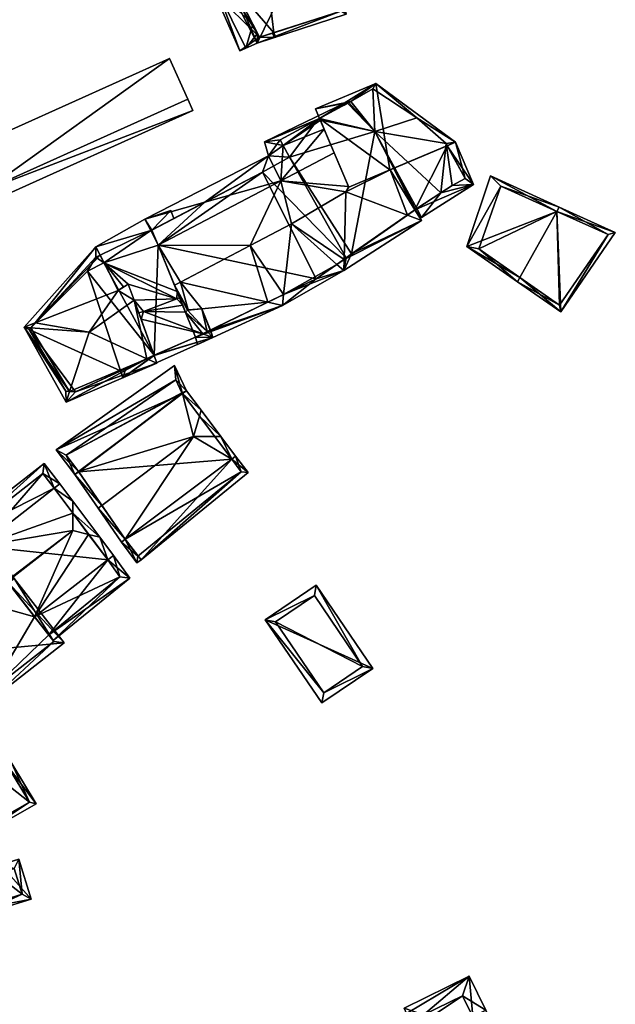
# Model space of a CAD drawing. Header units: inches. Extents: x 2558739 to 2563058, y 1133992 to 1137021.
# Tile 25 of 97: x 2560921 to 2560982, y 1134344 to 1134446. Entities that reach past the tile are written whole.
import ezdxf

# ---------------------------------------------------------------- set-up
doc = ezdxf.new("R2010")
doc.units = ezdxf.units.IN
doc.header["$MEASUREMENT"] = 0
doc.layers.add('Gebaeude Einzelhaus', color=10, linetype='Continuous')
doc.layers.add('Offenes Gebaeude', color=10, linetype='Continuous')

msp = doc.modelspace()

# ---------------------------------------------------------------- meshes
at = {"layer": 'Gebaeude Einzelhaus'}
mesh = msp.add_polyface(dxfattribs=at)
corners = [(2560949.519, 1134452.334, 397.433), (2560945.186, 1134443.416, 393.784), (2560954.379, 1134446.395, 393.784), (2560942.371, 1134450.017, 397.433), (2560941.889, 1134449.861, 397.433), (2560952.498, 1134453.299, 397.433), (2560952.976, 1134453.454, 397.433), (2560949.599, 1134452.36, 397.433), (2560944.383, 1134459.053, 393.895), (2560944.271, 1134459.542, 393.673), (2560937.979, 1134457.503, 393.673), (2560945.388, 1134454.626, 395.9), (2560948.922, 1134452.665, 397.211), (2560949.93, 1134452.992, 397.211), (2560951.834, 1134456.637, 395.933), (2560952.154, 1134457.594, 395.573), (2560950.724, 1134461.633, 393.673), (2560951.201, 1134461.788, 393.673), (2560951.665, 1134457.49, 395.55), (2560945.438, 1134444.024, 394.04), (2560953.803, 1134446.734, 394.039), (2560938.691, 1134457.208, 393.895), (2560952.399, 1134453.792, 395.971), (2560952.4, 1134453.792, 383.745), (2560953.803, 1134446.734, 383.745), (2560938.691, 1134457.208, 383.745), (2560944.383, 1134459.053, 383.745), (2560942.633, 1134449.505, 393.686), (2560943.299, 1134448.204, 393.687), (2560944.751, 1134445.367, 393.7), (2560942.633, 1134449.505, 383.745), (2560945.241, 1134444.41, 393.691), (2560945.438, 1134444.024, 393.692), (2560946.904, 1134444.499, 393.738), (2560946.778, 1134444.458, 393.734), (2560946.904, 1134444.499, 383.745), (2560945.438, 1134444.024, 383.745), (2560946.045, 1134451.733, 383.745)]
mesh.append_faces([[corners[k] for k in face] for face in [(10, 21, 4), (4, 21, 3), (10, 9, 21), (21, 9, 8), (15, 16, 17), (15, 18, 16), (6, 14, 15), (15, 14, 18), (6, 5, 14), (2, 20, 6), (6, 20, 5), (19, 4, 3), (2, 1, 20), (20, 1, 19), (19, 1, 4), (14, 15, 18), (18, 15, 16), (16, 15, 17), (14, 6, 15), (13, 5, 14), (14, 5, 6), (12, 7, 13), (13, 7, 5), (12, 0, 7), (11, 3, 12), (12, 3, 0), (11, 4, 3), (8, 10, 11), (11, 10, 4), (8, 9, 10), (0, 2, 7), (7, 2, 5), (5, 2, 6), (4, 1, 3), (3, 1, 0), (0, 1, 2)]], dxfattribs={"color": 13})
mesh.append_faces([[corners[k] for k in face] for face in [(35, 37, 24), (24, 37, 23), (37, 25, 26), (35, 30, 37), (37, 30, 25), (35, 36, 30), (24, 33, 35), (33, 19, 34), (34, 19, 32), (24, 20, 33), (33, 20, 19), (19, 31, 32), (19, 29, 31), (27, 25, 30), (27, 21, 25), (19, 3, 29), (29, 3, 28), (28, 3, 27), (27, 3, 21), (25, 8, 26), (25, 21, 8), (22, 20, 23), (23, 20, 24), (14, 5, 22), (22, 5, 20)]], dxfattribs={"color": 41})
mesh = msp.add_polyface(dxfattribs=at)
corners = [(2560946.977, 1134443.997, 393.733), (2560947.121, 1134444.044, 393.738), (2560946.904, 1134444.499, 393.738), (2560946.778, 1134444.458, 393.734), (2560941.148, 1134448.797, 393.636), (2560943.299, 1134448.204, 393.687), (2560942.633, 1134449.505, 393.686), (2560944.751, 1134445.367, 393.7), (2560944.024, 1134442.907, 393.659), (2560945.241, 1134444.41, 393.691), (2560945.186, 1134443.416, 393.677), (2560945.438, 1134444.024, 393.692), (2560940.779, 1134448.621, 393.624), (2560943.391, 1134442.63, 393.649), (2560943.391, 1134442.63, 383.745), (2560940.779, 1134448.621, 383.745), (2560945.186, 1134443.416, 383.745), (2560946.977, 1134443.997, 383.745), (2560947.121, 1134444.044, 383.745), (2560946.904, 1134444.499, 383.745), (2560942.633, 1134449.505, 383.745), (2560945.438, 1134444.024, 383.745)]
mesh.append_faces([[corners[k] for k in face] for face in [(4, 13, 8), (4, 12, 13), (0, 11, 10), (10, 11, 9), (0, 3, 11), (10, 9, 8), (8, 9, 7), (8, 7, 4), (4, 7, 5), (4, 5, 6), (0, 2, 3), (0, 1, 2)]], dxfattribs={"color": 13})
mesh.append_faces([[corners[k] for k in face] for face in [(17, 19, 18), (16, 21, 17), (17, 21, 19), (21, 15, 20), (16, 14, 21), (21, 14, 15), (20, 4, 6), (20, 15, 4), (4, 15, 12), (2, 1, 19), (19, 1, 18), (1, 0, 18), (18, 0, 17), (0, 10, 17), (17, 10, 16), (8, 16, 10), (8, 14, 16), (8, 13, 14), (13, 12, 14), (14, 12, 15)]], dxfattribs={"color": 41})
mesh = msp.add_polyface(dxfattribs=at)
corners = [(2560954.625, 1134428.564, 397.886), (2560951.626, 1134435.661, 394.485), (2560953.125, 1134432.114, 394.291), (2560952.09, 1134434.562, 392.834), (2560951.703, 1134435.478, 392.357), (2560951.626, 1134435.661, 392.245), (2560954.648, 1134437.303, 394.337), (2560953.306, 1134436.574, 392.192), (2560953.308, 1134436.575, 392.192), (2560957.329, 1134434.319, 382.965), (2560951.428, 1134435.553, 382.965), (2560951.626, 1134435.661, 382.965), (2560948.518, 1134431.663, 382.965), (2560947.568, 1134433.463, 382.965), (2560945.738, 1134430.143, 393.503), (2560948.518, 1134431.663, 393.401), (2560945.738, 1134430.143, 382.965), (2560947.883, 1134432.866, 392.75), (2560947.568, 1134433.463, 392.369), (2560951.428, 1134435.553, 392.251), (2560954.503, 1134437.224, 382.965), (2560951.21, 1134436.646, 394.014), (2560954.838, 1134437.403, 394.329), (2560957.415, 1134439.268, 394.014), (2560946.344, 1134431.813, 392.908), (2560954.405, 1134437.325, 392.079), (2560945.964, 1134433.263, 392.079), (2560954.168, 1134437.042, 392.156), (2560947.621, 1134429.226, 394.291), (2560954.587, 1134428.655, 397.421)]
mesh.append_faces([[corners[k] for k in face] for face in [(1, 21, 6), (6, 21, 22), (1, 23, 21), (14, 24, 15), (24, 17, 15), (18, 17, 24), (5, 25, 7), (7, 25, 8), (5, 19, 25), (26, 18, 24), (25, 19, 26), (26, 19, 18), (8, 27, 25), (17, 3, 4), (17, 28, 3), (17, 24, 28), (17, 26, 24), (25, 7, 8), (17, 5, 26), (26, 5, 25), (25, 5, 7), (17, 4, 5), (28, 29, 2), (28, 2, 3)]], dxfattribs={"color": 13})
mesh.append_faces([[corners[k] for k in face] for face in [(0, 1, 2), (2, 1, 3), (3, 1, 4), (4, 1, 5), (6, 7, 1), (1, 7, 5), (6, 8, 7), (9, 10, 11), (9, 12, 10), (10, 12, 13), (14, 15, 16), (16, 15, 12), (17, 12, 15), (17, 18, 12), (12, 18, 13), (19, 13, 18), (5, 10, 19), (19, 10, 13), (7, 11, 5), (5, 11, 10), (8, 20, 7), (7, 20, 11)]], dxfattribs={"color": 41})
mesh = msp.add_polyface(dxfattribs=at)
corners = [(2560954.648, 1134437.303, 382.965), (2560957.329, 1134434.319, 382.965), (2560954.503, 1134437.224, 382.965), (2560964.658, 1134433.073, 382.965), (2560964.108, 1134427.993, 382.965), (2560965.288, 1134428.753, 382.965), (2560966.618, 1134429.463, 382.965), (2560961.628, 1134435.713, 382.965), (2560957.108, 1134438.703, 382.965), (2560954.838, 1134437.403, 382.965), (2560958.873, 1134430.38, 397.719), (2560958.883, 1134430.363, 397.886), (2560958.873, 1134430.38, 397.877), (2560958.883, 1134430.363, 397.703), (2560954.625, 1134428.564, 397.886), (2560953.125, 1134432.114, 394.291), (2560954.587, 1134428.655, 397.421), (2560954.648, 1134437.303, 394.337), (2560954.168, 1134437.042, 392.156), (2560953.308, 1134436.575, 392.192), (2560954.503, 1134437.224, 392.153), (2560954.838, 1134437.403, 394.329), (2560957.108, 1134438.703, 394.19), (2560961.628, 1134435.713, 396.182), (2560964.658, 1134433.073, 397.776), (2560966.618, 1134429.463, 395.538), (2560964.777, 1134432.853, 397.886), (2560951.626, 1134435.661, 382.965), (2560965.636, 1134433.216, 397.886), (2560957.415, 1134439.268, 394.014), (2560951.21, 1134436.646, 394.014), (2560967.479, 1134428.855, 394.991), (2560961.443, 1134426.237, 394.953), (2560951.626, 1134435.661, 394.485), (2560954.405, 1134437.325, 392.079)]
mesh.append_faces([[corners[k] for k in face] for face in [(23, 28, 24), (24, 28, 26), (21, 29, 22), (22, 29, 23), (23, 29, 28), (21, 30, 29), (31, 25, 28), (28, 25, 26), (32, 26, 11), (26, 31, 28), (12, 33, 14), (12, 29, 33), (12, 28, 29), (12, 26, 28), (12, 11, 26), (19, 34, 18), (18, 34, 20), (18, 20, 34)]], dxfattribs={"color": 13})
mesh.append_faces([[corners[k] for k in face] for face in [(0, 1, 2), (1, 3, 4), (4, 3, 5), (5, 3, 6), (1, 7, 3), (1, 8, 7), (0, 9, 1), (1, 9, 8), (10, 11, 12), (10, 13, 11), (14, 15, 16), (17, 18, 19), (17, 20, 18), (17, 0, 20), (20, 0, 2), (17, 21, 0), (0, 21, 9), (21, 22, 9), (9, 22, 8), (22, 7, 8), (22, 23, 7), (23, 3, 7), (23, 24, 3), (24, 25, 3), (3, 25, 6), (26, 25, 24), (1, 27, 2), (20, 2, 18), (18, 2, 19)]], dxfattribs={"color": 41})
mesh = msp.add_polyface(dxfattribs=at)
corners = [(2560954.368, 1134421.293, 382.965), (2560948.518, 1134431.663, 382.965), (2560954.908, 1134421.693, 382.965), (2560957.329, 1134434.319, 382.965), (2560951.278, 1134419.143, 382.965), (2560945.738, 1134430.143, 382.965), (2560935, 1134422.605, 382.965), (2560945.738, 1134430.143, 393.503), (2560939.797, 1134427.024, 393.611), (2560954.368, 1134421.293, 393.366), (2560953.399, 1134420.619, 393.334), (2560954.141, 1134421.135, 393.353), (2560951.278, 1134419.143, 393.152), (2560946.304, 1134416.734, 393.386), (2560947.922, 1134417.518, 393.342), (2560938.848, 1134413.123, 382.965), (2560946.344, 1134431.813, 392.908), (2560954.111, 1134419.983, 392.632), (2560954.908, 1134421.693, 393.414), (2560947.798, 1134416.393, 392.632), (2560940.367, 1134413.859, 392.786), (2560940.347, 1134413.849, 392.784), (2560938.848, 1134413.123, 392.632), (2560940.621, 1134413.083, 392.632), (2560944.488, 1134422.57, 397.941), (2560948.723, 1134424.793, 397.941), (2560947.621, 1134429.226, 394.291), (2560954.326, 1134428.116, 397.719), (2560935, 1134422.605, 394.401), (2560954.587, 1134428.655, 397.421), (2560954.625, 1134428.564, 397.501), (2560937.288, 1134418.794, 397.941)]
mesh.append_faces([[corners[k] for k in face] for face in [(8, 16, 7), (17, 11, 9), (10, 11, 17), (17, 9, 18), (14, 19, 13), (20, 19, 21), (21, 19, 22), (20, 13, 19), (23, 22, 19), (12, 19, 14), (10, 17, 12), (12, 17, 19), (24, 25, 26), (25, 27, 26), (28, 24, 26), (26, 16, 8), (26, 27, 29), (29, 27, 30), (10, 11, 25), (25, 11, 27), (10, 17, 11), (24, 14, 25), (24, 13, 14), (14, 13, 19), (24, 31, 13), (22, 19, 21), (21, 19, 20), (20, 19, 13), (19, 22, 23), (14, 10, 25), (19, 17, 14), (14, 17, 10)]], dxfattribs={"color": 13})
mesh.append_faces([[corners[k] for k in face] for face in [(0, 1, 2), (2, 1, 3), (4, 5, 0), (0, 5, 1), (4, 6, 5), (7, 5, 8), (2, 9, 0), (10, 0, 11), (11, 0, 9), (10, 4, 0), (10, 12, 4), (13, 4, 14), (14, 4, 12), (13, 15, 4)]], dxfattribs={"color": 41})
mesh = msp.add_polyface(dxfattribs=at)
corners = [(2560957.329, 1134434.319, 382.965), (2560961.638, 1134426.373, 382.965), (2560961.521, 1134426.292, 382.965), (2560964.108, 1134427.993, 382.965), (2560961.443, 1134426.237, 393.859), (2560961.443, 1134426.237, 394.953), (2560958.883, 1134430.363, 397.703), (2560958.883, 1134430.363, 397.886), (2560954.625, 1134428.564, 397.501), (2560958.873, 1134430.38, 397.719), (2560954.625, 1134428.564, 397.886), (2560958.873, 1134430.38, 397.877), (2560954.587, 1134428.655, 397.421), (2560966.618, 1134429.463, 395.538), (2560965.288, 1134428.753, 395.455), (2560966.618, 1134429.463, 382.965), (2560965.288, 1134428.753, 382.965), (2560964.108, 1134427.993, 395.308), (2560961.638, 1134426.373, 394.983), (2560961.521, 1134426.292, 393.031), (2560954.908, 1134421.693, 382.965), (2560961.443, 1134426.237, 382.965), (2560960.674, 1134425.703, 393.752), (2560961.443, 1134426.238, 393.86), (2560954.908, 1134421.693, 393.414), (2560954.368, 1134421.293, 393.366), (2560962.138, 1134425.453, 394.346), (2560961.973, 1134425.383, 394.346), (2560967.479, 1134428.855, 394.991), (2560964.777, 1134432.853, 397.886), (2560962.114, 1134425.156, 392.853), (2560954.111, 1134419.983, 392.632), (2560954.326, 1134428.116, 397.719), (2560954.141, 1134421.135, 393.353)]
mesh.append_faces([[corners[k] for k in face] for face in [(5, 26, 27), (28, 14, 13), (26, 17, 28), (28, 17, 14), (5, 18, 26), (26, 18, 17), (5, 28, 29), (5, 26, 28), (5, 27, 26), (30, 22, 23), (30, 23, 19), (31, 24, 30), (30, 24, 22), (8, 32, 9), (22, 6, 32), (32, 6, 9), (22, 4, 6), (22, 30, 4), (30, 19, 4), (33, 22, 32), (31, 30, 33), (33, 30, 22)]], dxfattribs={"color": 13})
mesh.append_faces([[corners[k] for k in face] for face in [(0, 1, 2), (0, 3, 1), (4, 5, 6), (6, 5, 7), (8, 9, 10), (10, 9, 11), (10, 12, 8), (13, 14, 15), (15, 14, 16), (14, 17, 16), (16, 17, 3), (17, 18, 3), (3, 18, 1), (4, 18, 5), (4, 19, 18), (18, 19, 1), (1, 19, 2), (20, 0, 21), (21, 0, 2), (22, 19, 23), (19, 21, 2), (24, 20, 22), (22, 20, 19), (19, 20, 21), (24, 25, 20)]], dxfattribs={"color": 41})
mesh = msp.add_polyface(dxfattribs=at)
corners = [(2560934.578, 1134411.253, 382.965), (2560929.408, 1134420.789, 382.965), (2560935, 1134422.605, 382.965), (2560945.738, 1134430.143, 382.965), (2560934.328, 1134424.153, 382.965), (2560934.232, 1134424.107, 382.965), (2560951.278, 1134419.143, 382.965), (2560938.848, 1134413.123, 382.965), (2560935, 1134422.605, 394.401), (2560934.232, 1134424.107, 393.658), (2560935, 1134422.605, 394.234), (2560934.232, 1134424.106, 393.431), (2560936.946, 1134417.812, 396.109), (2560937.809, 1134415.685, 395.174), (2560936.678, 1134418.473, 397.941), (2560937.517, 1134416.405, 395.743), (2560937.203, 1134417.178, 396.345), (2560934.328, 1134424.153, 393.424), (2560934.328, 1134424.153, 393.659), (2560939.797, 1134427.024, 393.611), (2560933.628, 1134425.288, 392.798), (2560936.311, 1134426.16, 392.798), (2560936.597, 1134425.344, 393.215), (2560936.899, 1134417.066, 396.362), (2560932.53, 1134416.948, 395.922), (2560933.481, 1134415.778, 396.436), (2560931.908, 1134418.596, 395.277), (2560932.533, 1134416.94, 395.925), (2560933.005, 1134415.618, 396.436), (2560929.409, 1134420.79, 394.234), (2560929.41, 1134420.788, 394.235), (2560933.628, 1134425.288, 393.074), (2560946.344, 1134431.813, 392.908), (2560937.288, 1134418.794, 397.941), (2560938.07, 1134415.951, 395.279), (2560937.997, 1134415.891, 395.261), (2560944.488, 1134422.57, 397.941), (2560947.621, 1134429.226, 394.291), (2560939.505, 1134416.045, 394.913), (2560946.304, 1134416.734, 393.386)]
mesh.append_faces([[corners[k] for k in face] for face in [(20, 17, 11), (20, 21, 17), (17, 21, 22), (23, 24, 25), (23, 26, 24), (25, 27, 28), (21, 17, 22), (11, 29, 10), (21, 20, 17), (17, 20, 11), (23, 16, 12), (10, 30, 12), (12, 30, 23), (15, 23, 25), (23, 15, 16), (31, 18, 9), (31, 19, 18), (19, 31, 32), (33, 14, 34), (34, 14, 35), (35, 14, 13), (8, 33, 36), (8, 14, 33), (9, 19, 31), (9, 8, 19), (19, 8, 37), (19, 32, 31), (38, 33, 34), (38, 39, 33)]], dxfattribs={"color": 13})
mesh.append_faces([[corners[k] for k in face] for face in [(0, 1, 2), (3, 2, 4), (4, 2, 5), (6, 7, 2), (8, 9, 10), (10, 9, 11), (12, 8, 10), (13, 14, 15), (15, 14, 16), (16, 14, 12), (12, 14, 8), (17, 11, 18), (18, 11, 9), (17, 5, 11), (17, 4, 5), (19, 17, 18), (19, 4, 17), (19, 3, 4)]], dxfattribs={"color": 41})
mesh = msp.add_polyface(dxfattribs=at)
corners = [(2560976.072, 1134426.089, 399.847), (2560976.319, 1134426.531, 399.847), (2560969.228, 1134429.734, 395.533), (2560966.803, 1134422.481, 396.322), (2560972.023, 1134418.833, 399.847), (2560972.023, 1134418.831, 399.847), (2560972.268, 1134419.27, 399.846), (2560970.298, 1134428.693, 396.335), (2560968.042, 1134422.225, 396.993), (2560982.095, 1134423.921, 395.976), (2560976.475, 1134415.719, 396.533), (2560981.345, 1134423.711, 396.315), (2560976.348, 1134416.418, 396.81), (2560976.072, 1134426.089, 386.372), (2560970.298, 1134428.693, 386.372), (2560968.042, 1134422.225, 386.372), (2560972.267, 1134419.271, 386.372), (2560976.348, 1134416.418, 386.372), (2560981.345, 1134423.711, 386.372)]
mesh.append_faces([[corners[k] for k in face] for face in [(12, 4, 6), (12, 10, 4), (12, 11, 10), (10, 11, 9), (9, 11, 1), (1, 11, 0), (10, 6, 4), (10, 0, 6), (10, 9, 0), (0, 9, 1), (3, 8, 5), (5, 8, 4), (4, 8, 6), (0, 7, 1), (1, 7, 2), (2, 7, 3), (3, 7, 8), (0, 3, 6), (6, 3, 4), (4, 3, 5), (0, 2, 3), (0, 1, 2)]], dxfattribs={"color": 13})
mesh.append_faces([[corners[k] for k in face] for face in [(16, 13, 17), (17, 13, 18), (0, 11, 13), (13, 11, 18), (11, 17, 18), (11, 12, 17), (16, 12, 6), (16, 17, 12), (13, 15, 14), (13, 16, 15), (8, 16, 6), (8, 15, 16), (8, 7, 15), (15, 7, 14), (7, 13, 14), (7, 0, 13)]], dxfattribs={"color": 41})
mesh = msp.add_polyface(dxfattribs=at)
corners = [(2560927.703, 1134419.933, 382.965), (2560928.558, 1134421.353, 382.965), (2560929.408, 1134420.789, 382.965), (2560929.005, 1134421.57, 382.965), (2560921.688, 1134413.903, 382.965), (2560929.005, 1134421.57, 394.568), (2560929.409, 1134420.79, 394.234), (2560929.005, 1134421.569, 393.816), (2560929.41, 1134420.788, 394.235), (2560930.883, 1134417.943, 396.296), (2560929.412, 1134420.784, 394.236), (2560930.883, 1134417.943, 395.387), (2560931.435, 1134418.295, 395.33), (2560931.908, 1134418.596, 396.356), (2560931.908, 1134418.596, 395.277), (2560932.53, 1134416.948, 395.922), (2560932.533, 1134416.94, 397.829), (2560932.533, 1134416.94, 395.925), (2560933.005, 1134415.618, 396.436), (2560922.315, 1134414.583, 394.306), (2560928.558, 1134421.353, 394.476), (2560929.004, 1134421.57, 393.815), (2560935, 1134422.605, 382.965), (2560934.232, 1134424.107, 382.965), (2560929.004, 1134421.57, 382.965), (2560934.578, 1134411.253, 382.965), (2560934.232, 1134424.106, 393.431), (2560928.553, 1134422.443, 394.152), (2560921.176, 1134414.136, 394.041), (2560927.878, 1134413.63, 397.829), (2560933.628, 1134425.288, 392.798), (2560928.553, 1134422.443, 393.348), (2560936.899, 1134417.066, 396.362), (2560933.481, 1134415.778, 396.436), (2560935, 1134422.605, 394.234)]
mesh.append_faces([[corners[k] for k in face] for face in [(27, 19, 28), (5, 20, 27), (27, 20, 19), (16, 9, 29), (5, 19, 9), (5, 27, 19), (19, 27, 28), (13, 9, 16), (30, 26, 31), (31, 26, 21), (14, 10, 12), (32, 8, 14), (14, 8, 10), (10, 11, 12), (33, 15, 17), (26, 7, 6), (26, 31, 7), (7, 31, 21), (26, 30, 31), (6, 8, 34)]], dxfattribs={"color": 13})
mesh.append_faces([[corners[k] for k in face] for face in [(0, 1, 2), (2, 1, 3), (0, 4, 1), (5, 6, 7), (5, 8, 6), (9, 10, 5), (5, 10, 8), (9, 11, 10), (9, 12, 11), (9, 13, 12), (12, 13, 14), (13, 15, 14), (13, 16, 15), (15, 16, 17), (16, 18, 17), (19, 1, 4), (19, 20, 1), (21, 20, 7), (7, 20, 5), (3, 1, 21), (21, 1, 20), (22, 2, 23), (23, 2, 24), (25, 0, 2), (21, 26, 24), (24, 26, 23)]], dxfattribs={"color": 41})
mesh = msp.add_polyface(dxfattribs=at)
corners = [(2560932.533, 1134416.94, 397.829), (2560934.566, 1134411.248, 394.616), (2560933.233, 1134414.981, 396.016), (2560934.566, 1134411.248, 393.303), (2560933.822, 1134410.901, 394.698), (2560934.578, 1134411.253, 382.965), (2560935, 1134422.605, 382.965), (2560938.848, 1134413.123, 382.965), (2560939.578, 1134413.477, 393.187), (2560940.347, 1134413.849, 392.784), (2560940.043, 1134413.702, 393.211), (2560938.848, 1134413.123, 393.186), (2560938.848, 1134413.123, 392.632), (2560934.578, 1134411.253, 393.302), (2560931.112, 1134409.637, 392.909), (2560940.335, 1134413.843, 393.216), (2560940.367, 1134413.859, 392.786), (2560946.304, 1134416.734, 393.386), (2560934.86, 1134410.425, 394.152), (2560940.621, 1134413.083, 392.632), (2560940.369, 1134413.86, 392.753), (2560931.348, 1134408.923, 392.823), (2560939.505, 1134416.045, 394.913), (2560937.809, 1134415.685, 395.174), (2560937.997, 1134415.891, 395.261), (2560937.517, 1134416.405, 395.743), (2560933.481, 1134415.778, 396.436), (2560938.07, 1134415.951, 395.279), (2560939.058, 1134412.361, 392.632)]
mesh.append_faces([[corners[k] for k in face] for face in [(18, 4, 1), (4, 1, 0), (4, 18, 1), (19, 16, 20), (19, 15, 16), (15, 19, 10), (10, 19, 8), (13, 21, 3), (8, 19, 11), (11, 19, 13), (13, 19, 21), (15, 16, 22), (15, 19, 16), (16, 19, 20), (23, 10, 24), (23, 8, 10), (10, 8, 19), (25, 26, 23), (23, 26, 8), (22, 10, 15), (15, 10, 19), (22, 24, 10), (22, 27, 24), (3, 8, 2), (2, 8, 26), (3, 19, 8), (3, 21, 19), (19, 28, 12), (16, 17, 22), (19, 12, 28)]], dxfattribs={"color": 13})
mesh.append_faces([[corners[k] for k in face] for face in [(0, 1, 2), (2, 1, 3), (4, 3, 1), (5, 6, 7), (8, 9, 10), (11, 12, 8), (8, 12, 9), (5, 12, 13), (13, 12, 11), (5, 7, 12), (14, 5, 3), (3, 5, 13), (9, 15, 10), (9, 16, 15), (9, 7, 16), (16, 7, 17), (9, 12, 7)]], dxfattribs={"color": 41})
mesh = msp.add_polyface(dxfattribs=at)
corners = [(2560926.468, 1134407.473, 382.965), (2560921.688, 1134413.903, 382.965), (2560931.112, 1134409.638, 382.965), (2560927.703, 1134419.933, 382.965), (2560925.478, 1134407.553, 382.965), (2560932.533, 1134416.94, 397.829), (2560933.233, 1134414.981, 396.016), (2560933.005, 1134415.618, 396.436), (2560933.822, 1134410.901, 394.698), (2560931.648, 1134409.888, 393.331), (2560934.566, 1134411.248, 393.303), (2560926.468, 1134407.473, 394.417), (2560931.149, 1134409.654, 393.293), (2560931.112, 1134409.638, 392.909), (2560925.863, 1134407.522, 394.596), (2560925.478, 1134407.553, 394.379), (2560921.688, 1134413.903, 394.265), (2560922.315, 1134414.583, 394.306), (2560921.856, 1134414.085, 394.425), (2560931.112, 1134409.637, 382.965), (2560934.578, 1134411.253, 382.965), (2560931.112, 1134409.637, 392.909), (2560931.648, 1134409.887, 393.331), (2560925.5, 1134406.421, 394.013), (2560934.86, 1134410.425, 394.152), (2560921.176, 1134414.136, 394.041), (2560927.878, 1134413.63, 397.829), (2560930.883, 1134417.943, 396.296), (2560931.348, 1134408.923, 392.823), (2560933.481, 1134415.778, 396.436)]
mesh.append_faces([[corners[k] for k in face] for face in [(23, 11, 24), (24, 11, 8), (23, 14, 11), (23, 15, 14), (23, 25, 15), (15, 25, 16), (16, 25, 18), (17, 18, 25), (8, 5, 26), (14, 8, 26), (14, 23, 8), (8, 23, 24), (18, 14, 26), (18, 25, 14), (14, 25, 23), (17, 26, 27), (17, 18, 26), (17, 25, 18), (22, 28, 12), (12, 28, 21), (10, 28, 22), (9, 12, 28), (29, 7, 6), (12, 21, 28), (10, 9, 28)]], dxfattribs={"color": 13})
mesh.append_faces([[corners[k] for k in face] for face in [(0, 1, 2), (2, 1, 3), (0, 4, 1), (5, 6, 7), (8, 9, 10), (11, 12, 8), (8, 12, 9), (11, 13, 12), (11, 0, 13), (13, 0, 2), (14, 15, 11), (11, 15, 0), (0, 15, 4), (15, 16, 4), (4, 16, 1), (17, 16, 18), (17, 1, 16), (19, 3, 20), (21, 22, 12), (21, 10, 22), (19, 20, 21)]], dxfattribs={"color": 41})
mesh = msp.add_polyface(dxfattribs=at)
corners = [(2560944.248, 1134399.17, 391.815), (2560942.973, 1134400.85, 392.684), (2560942.574, 1134400.549, 392.683), (2560933.224, 1134390.174, 391.579), (2560931.599, 1134392.304, 392.684), (2560932.809, 1134389.861, 391.579), (2560931.199, 1134392.003, 392.684), (2560941.453, 1134402.871, 395.069), (2560940.827, 1134402.873, 395.425), (2560938.644, 1134402.881, 396.667), (2560929.199, 1134395.785, 396.667), (2560928.799, 1134395.484, 396.667), (2560939.244, 1134404.98, 395.426), (2560939.416, 1134405.583, 395.069), (2560937.497, 1134407.303, 392.685), (2560926.799, 1134399.265, 392.684), (2560937.896, 1134407.604, 392.685), (2560926.399, 1134398.965, 392.684), (2560924.474, 1134401.526, 391.469), (2560936.685, 1134410.188, 391.625), (2560932.911, 1134390.564, 391.785), (2560943.557, 1134399.252, 392.013), (2560931.605, 1134392.295, 392.68), (2560936.814, 1134408.735, 392.095), (2560925.512, 1134400.977, 391.872), (2560937.444, 1134407.392, 392.646), (2560937.477, 1134407.331, 392.672), (2560937.459, 1134407.361, 392.659), (2560926.804, 1134399.258, 392.693), (2560943.557, 1134399.252, 382.66), (2560932.911, 1134390.564, 382.66), (2560942.574, 1134400.549, 382.66), (2560937.497, 1134407.303, 382.66), (2560937.477, 1134407.331, 382.66), (2560937.459, 1134407.361, 382.66), (2560937.444, 1134407.392, 382.66), (2560936.814, 1134408.735, 382.66), (2560925.512, 1134400.977, 382.66), (2560931.605, 1134392.295, 382.66), (2560926.804, 1134399.258, 382.66)]
mesh.append_faces([[corners[k] for k in face] for face in [(15, 28, 17), (17, 10, 11), (17, 28, 10), (27, 25, 16), (26, 27, 16), (16, 14, 26), (18, 24, 17), (17, 24, 15), (25, 23, 16), (16, 23, 19), (19, 23, 18), (18, 23, 24), (13, 14, 16), (13, 12, 14), (7, 12, 13), (7, 8, 12), (2, 7, 1), (2, 8, 7), (0, 21, 1), (1, 21, 2), (6, 4, 22), (6, 22, 20), (11, 4, 6), (11, 10, 4), (3, 21, 0), (6, 20, 5), (5, 20, 3), (3, 20, 21), (19, 14, 16), (19, 18, 14), (14, 18, 15), (15, 18, 17), (10, 17, 11), (10, 15, 17), (14, 13, 16), (14, 12, 13), (10, 9, 15), (15, 9, 14), (14, 9, 12), (8, 12, 9), (8, 7, 12), (12, 7, 13), (4, 11, 6), (4, 10, 11), (2, 9, 4), (4, 9, 10), (2, 8, 9), (2, 7, 8), (2, 1, 7), (3, 4, 5), (5, 4, 6), (0, 2, 3), (3, 2, 4), (0, 1, 2)]], dxfattribs={"color": 13})
mesh.append_faces([[corners[k] for k in face] for face in [(35, 37, 36), (38, 29, 30), (39, 31, 38), (38, 31, 29), (39, 32, 31), (39, 33, 32), (35, 34, 37), (37, 34, 39), (39, 34, 33), (39, 38, 4), (4, 38, 22), (10, 39, 4), (28, 39, 10), (15, 39, 28), (37, 39, 24), (24, 39, 15), (20, 38, 30), (22, 38, 20), (36, 37, 24), (23, 36, 24), (35, 36, 23), (34, 35, 25), (25, 35, 23), (33, 34, 27), (27, 34, 25), (32, 33, 26), (26, 33, 27), (14, 32, 26), (12, 32, 14), (31, 32, 8), (8, 32, 12), (2, 31, 8), (29, 31, 21), (21, 31, 2), (30, 29, 20), (20, 29, 21)]], dxfattribs={"color": 41})
mesh = msp.add_polyface(dxfattribs=at)
corners = [(2560928.983, 1134392.501, 394.873), (2560926.201, 1134396.228, 394.778), (2560926.202, 1134394.972, 395.587), (2560927.826, 1134392.797, 395.643), (2560926.204, 1134393.211, 396.722), (2560929.794, 1134390.161, 392.961), (2560930.386, 1134390.621, 392.961), (2560922.266, 1134384.311, 392.961), (2560919.444, 1134387.944, 396.713), (2560916.718, 1134385.84, 396.722), (2560916.133, 1134385.371, 396.713), (2560916.126, 1134385.38, 396.722), (2560916.725, 1134385.831, 396.713), (2560916.727, 1134385.832, 396.713), (2560916.607, 1134391.594, 392.961), (2560919.385, 1134388.018, 396.654), (2560924.275, 1134397.553, 392.961), (2560924.868, 1134398.014, 392.961), (2560916.667, 1134385.906, 396.654), (2560916.075, 1134385.446, 396.654), (2560915.438, 1134393.097, 391.93), (2560923.239, 1134400.109, 391.524), (2560911.575, 1134391.045, 391.524), (2560912.035, 1134390.453, 391.929), (2560923.107, 1134399.056, 391.931), (2560923.711, 1134382.452, 391.652), (2560924.171, 1134381.86, 391.237), (2560932.066, 1134388.3, 391.37), (2560931.044, 1134388.434, 391.777), (2560924.275, 1134397.553, 381.796), (2560929.794, 1134390.161, 381.796), (2560916.607, 1134391.594, 381.796), (2560922.265, 1134384.312, 381.796), (2560923.107, 1134399.056, 381.796), (2560915.438, 1134393.098, 381.796), (2560931.044, 1134388.434, 381.796), (2560923.711, 1134382.452, 381.796)]
mesh.append_faces([[corners[k] for k in face] for face in [(25, 28, 26), (26, 28, 27), (27, 28, 6), (6, 28, 5), (25, 5, 7), (25, 27, 5), (5, 27, 6), (25, 26, 27), (21, 20, 22), (22, 20, 23), (16, 24, 17), (17, 24, 21), (21, 24, 20), (21, 16, 17), (23, 20, 22), (22, 20, 21), (21, 20, 16), (16, 20, 14), (11, 9, 10), (10, 9, 12), (9, 19, 18), (9, 11, 19), (1, 16, 17), (1, 2, 16), (3, 0, 5), (5, 0, 6), (2, 0, 3), (2, 1, 0), (9, 19, 11), (9, 18, 19), (9, 15, 18), (16, 1, 17), (14, 2, 16), (16, 2, 1), (9, 4, 15), (15, 4, 14), (14, 4, 2), (8, 9, 13), (13, 9, 12), (12, 9, 10), (10, 9, 11), (7, 4, 8), (8, 4, 9), (5, 3, 7), (7, 3, 4), (5, 0, 3), (5, 6, 0), (0, 2, 3), (3, 2, 4), (0, 1, 2)]], dxfattribs={"color": 13})
mesh.append_faces([[corners[k] for k in face] for face in [(30, 35, 32), (32, 35, 36), (5, 28, 30), (30, 28, 35), (35, 25, 36), (35, 28, 25), (33, 31, 34), (33, 29, 31), (24, 33, 20), (20, 33, 34), (24, 29, 33), (24, 16, 29), (32, 31, 30), (30, 31, 29), (12, 9, 18), (3, 5, 2), (2, 5, 16), (16, 5, 29), (29, 5, 30)]], dxfattribs={"color": 41})
mesh = msp.add_polyface(dxfattribs=at)
corners = [(2560919.444, 1134387.944, 396.713), (2560916.727, 1134385.832, 396.713), (2560919.563, 1134387.79, 396.833), (2560920.155, 1134388.25, 396.833), (2560920.036, 1134388.404, 396.713), (2560913.589, 1134383.148, 396.833), (2560916.725, 1134385.831, 396.713), (2560916.667, 1134385.906, 396.654), (2560915.57, 1134394.15, 392.208), (2560907.893, 1134388.184, 392.208), (2560919.385, 1134388.018, 396.654), (2560919.977, 1134388.478, 396.654), (2560911.139, 1134384.008, 395.482), (2560912.443, 1134383.55, 396.201), (2560913.816, 1134380.56, 395.482), (2560913.695, 1134381.939, 396.202), (2560925.309, 1134381.618, 391.633), (2560917.631, 1134375.651, 391.633), (2560915.438, 1134393.098, 392.672), (2560908.945, 1134388.052, 392.672), (2560917.763, 1134376.704, 392.098), (2560924.256, 1134381.75, 392.098), (2560916.607, 1134391.594, 392.961), (2560915.438, 1134393.097, 391.93), (2560922.266, 1134384.311, 392.961), (2560923.711, 1134382.452, 391.652), (2560924.256, 1134381.75, 381.796), (2560923.711, 1134382.452, 381.796), (2560915.438, 1134393.098, 381.796), (2560908.945, 1134388.052, 381.796), (2560917.763, 1134376.704, 381.796), (2560922.265, 1134384.312, 381.796), (2560916.607, 1134391.594, 381.796)]
mesh.append_faces([[corners[k] for k in face] for face in [(16, 21, 3), (3, 21, 2), (20, 14, 15), (16, 17, 21), (21, 17, 20), (20, 17, 14), (15, 14, 13), (13, 14, 12), (2, 0, 3), (3, 0, 4), (9, 19, 12), (12, 19, 13), (10, 18, 11), (11, 18, 8), (8, 18, 9), (9, 18, 19), (15, 2, 5), (2, 16, 3), (15, 14, 2), (2, 14, 16), (16, 14, 17), (13, 15, 5), (12, 14, 13), (13, 14, 15), (7, 5, 6), (7, 13, 5), (7, 12, 13), (7, 9, 12), (11, 8, 10), (10, 8, 7), (7, 8, 9), (1, 6, 5), (1, 5, 2), (0, 3, 4), (0, 2, 3), (0, 1, 2)]], dxfattribs={"color": 13})
mesh.append_faces([[corners[k] for k in face] for face in [(31, 29, 32), (32, 29, 28), (27, 30, 31), (31, 30, 29), (27, 26, 30), (21, 20, 26), (26, 20, 30), (20, 29, 30), (13, 19, 15), (15, 19, 20), (20, 19, 29), (23, 19, 18), (23, 29, 19), (23, 28, 29), (25, 26, 27), (24, 21, 25), (25, 21, 26), (24, 2, 21), (24, 0, 2), (10, 22, 18), (18, 22, 23)]], dxfattribs={"color": 41})
mesh = msp.add_polyface(dxfattribs=at)
corners = [(2560946.033, 1134383.993, 388.527), (2560957.095, 1134378.989, 389.043), (2560951.283, 1134387.555, 389.043), (2560951.845, 1134375.426, 388.527), (2560951.083, 1134386.514, 388.982), (2560956.054, 1134379.189, 388.982), (2560952.045, 1134376.468, 388.588), (2560947.074, 1134383.794, 388.588), (2560951.083, 1134386.514, 383.213), (2560956.054, 1134379.189, 383.213), (2560947.074, 1134383.794, 383.213), (2560952.045, 1134376.468, 383.213)]
mesh.append_faces([[corners[k] for k in face] for face in [(1, 6, 5), (3, 6, 1), (7, 6, 0), (4, 7, 0), (0, 6, 3), (5, 4, 2), (1, 5, 2), (2, 4, 0), (3, 1, 0), (0, 1, 2)]], dxfattribs={"color": 13})
mesh.append_faces([[corners[k] for k in face] for face in [(9, 11, 10), (9, 10, 8), (6, 11, 9), (6, 9, 5), (10, 11, 7), (7, 11, 6), (8, 10, 7), (4, 8, 7), (9, 8, 5), (5, 8, 4)]], dxfattribs={"color": 41})
mesh = msp.add_polyface(dxfattribs=at)
corners = [(2560919.465, 1134368.93, 392.606), (2560915.47, 1134361.092, 389.989), (2560922.426, 1134365.014, 389.989), (2560914.797, 1134361.286, 390.258), (2560919.9, 1134369.175, 392.606), (2560910.972, 1134364.036, 392.557), (2560910.134, 1134363.669, 392.606), (2560912.076, 1134363.176, 391.862), (2560911.359, 1134362.954, 391.947), (2560912.517, 1134361.943, 391.168), (2560910.108, 1134369.591, 389.953), (2560909.668, 1134369.343, 389.953), (2560910.183, 1134368.465, 390.474), (2560909.576, 1134367.575, 390.719), (2560909.502, 1134368.102, 390.465), (2560909.765, 1134366.263, 391.353), (2560913.796, 1134371.671, 389.953), (2560917.215, 1134373.599, 389.953), (2560914.229, 1134371.915, 389.953), (2560909.191, 1134367.371, 390.714), (2560906.63, 1134366.572, 390.425), (2560909.573, 1134367.574, 390.719), (2560909.585, 1134367.493, 390.758), (2560921.731, 1134365.196, 390.258), (2560917.039, 1134372.926, 390.209), (2560913.839, 1134371.596, 389.997), (2560910.121, 1134369.558, 389.971), (2560910.878, 1134368.269, 390.737), (2560914.039, 1134371.234, 390.209), (2560907.786, 1134374.274, 387.373), (2560913.797, 1134371.671, 389.953), (2560911.666, 1134376.458, 387.417), (2560911.476, 1134375.776, 387.656), (2560908.408, 1134374.049, 387.621), (2560910.121, 1134369.558, 387.45), (2560910.108, 1134369.591, 387.465), (2560910.267, 1134369.31, 387.329), (2560910.878, 1134368.269, 380.255), (2560910.267, 1134369.31, 380.255), (2560909.191, 1134367.371, 380.255), (2560916.737, 1134362.38, 389.259), (2560921.731, 1134365.196, 380.255), (2560916.737, 1134362.38, 380.255), (2560917.039, 1134372.926, 380.255), (2560914.039, 1134371.234, 380.255), (2560913.839, 1134371.596, 380.255), (2560913.796, 1134371.671, 380.255), (2560909.646, 1134358.381, 380.255), (2560905.644, 1134365.481, 380.255), (2560913.096, 1134360.327, 380.255), (2560912.165, 1134369.975, 380.255), (2560911.938, 1134370.623, 380.255), (2560913.797, 1134371.671, 380.255), (2560911.476, 1134375.776, 380.255), (2560908.408, 1134374.049, 380.255), (2560908.701, 1134373.281, 387.277), (2560909.511, 1134371.156, 388.183), (2560908.701, 1134373.281, 380.255), (2560910.755, 1134374, 380.255)]
mesh.append_faces([[corners[k] for k in face] for face in [(18, 30, 32), (11, 33, 10), (11, 29, 33), (18, 32, 31), (31, 32, 29), (29, 32, 33), (10, 29, 11), (10, 30, 29), (18, 31, 30), (29, 30, 31), (28, 25, 24), (19, 14, 21), (14, 19, 20), (12, 13, 14), (12, 27, 13), (10, 26, 11), (11, 26, 12), (12, 26, 27), (25, 16, 24), (4, 24, 17), (17, 24, 18), (18, 24, 16), (4, 0, 24), (2, 23, 4), (4, 23, 0), (2, 1, 23), (23, 1, 3), (21, 19, 22), (21, 14, 19), (19, 14, 20), (16, 0, 18), (18, 0, 17), (17, 0, 4), (0, 15, 6), (10, 12, 16), (16, 12, 0), (0, 12, 15), (15, 12, 13), (13, 12, 14), (10, 11, 12), (3, 7, 9), (7, 5, 8), (3, 0, 7), (7, 0, 5), (5, 0, 6), (0, 2, 4), (3, 1, 0), (0, 1, 2)]], dxfattribs={"color": 13})
mesh.append_faces([[corners[k] for k in face] for face in [(52, 58, 53), (53, 58, 54), (54, 58, 57), (52, 51, 58), (10, 56, 35), (55, 54, 57), (10, 33, 56), (56, 33, 55), (55, 33, 54), (33, 53, 54), (33, 32, 53), (53, 32, 52), (52, 32, 30), (42, 44, 41), (41, 44, 43), (44, 51, 45), (45, 51, 46), (42, 50, 44), (44, 50, 51), (49, 37, 42), (42, 37, 50), (50, 37, 38), (49, 39, 37), (49, 47, 39), (39, 47, 48), (25, 44, 45), (25, 28, 44), (45, 16, 25), (45, 46, 16), (28, 24, 44), (44, 24, 43), (24, 41, 43), (0, 23, 24), (24, 23, 41), (41, 40, 42), (41, 23, 40), (40, 23, 3), (13, 39, 21), (21, 39, 19), (13, 37, 39), (13, 27, 37), (37, 36, 38), (36, 26, 34), (37, 27, 36), (36, 27, 26), (34, 10, 35), (34, 26, 10)]], dxfattribs={"color": 41})
mesh = msp.add_polyface(dxfattribs=at)
corners = [(2560910.183, 1134368.465, 390.395), (2560891.275, 1134362.574, 390.395), (2560891.279, 1134362.563, 390.4), (2560909.798, 1134367.694, 390.696), (2560910.353, 1134367.989, 390.64), (2560909.576, 1134367.575, 390.719), (2560894.842, 1134354.361, 394.708), (2560894.126, 1134354.138, 394.708), (2560910.134, 1134363.669, 392.606), (2560909.765, 1134366.263, 391.353), (2560913.186, 1134360.076, 394.708), (2560912.076, 1134363.176, 393.114), (2560910.972, 1134364.036, 392.557), (2560911.66, 1134364.338, 392.516), (2560915.37, 1134353.977, 391.298), (2560896.749, 1134346.379, 390.394), (2560915.949, 1134352.361, 390.394), (2560892.231, 1134362.086, 390.757), (2560897.225, 1134347.313, 390.789), (2560914.979, 1134352.845, 390.79), (2560914.654, 1134353.755, 391.299), (2560911.359, 1134362.954, 393.113), (2560909.573, 1134367.574, 390.719), (2560909.585, 1134367.493, 390.758), (2560915.371, 1134353.977, 390.999), (2560915.624, 1134353.27, 390.984), (2560921.911, 1134355.218, 387.962), (2560918.765, 1134358.726, 388.865), (2560920.644, 1134359.309, 387.962), (2560916.737, 1134362.38, 389.259), (2560917.402, 1134362.755, 388.916), (2560914.797, 1134361.286, 390.258), (2560912.517, 1134361.943, 391.168), (2560920.973, 1134355.712, 388.306), (2560920.149, 1134358.37, 388.307), (2560918.289, 1134357.793, 389.201), (2560915.37, 1134353.977, 390.999), (2560912.076, 1134363.176, 391.862), (2560911.359, 1134362.954, 391.947), (2560909.191, 1134367.371, 390.714), (2560892.231, 1134362.086, 380.255), (2560909.191, 1134367.371, 380.255), (2560897.225, 1134347.313, 380.255), (2560914.979, 1134352.845, 380.255), (2560914.654, 1134353.755, 380.255), (2560915.37, 1134353.977, 380.255), (2560905.644, 1134365.481, 380.255), (2560909.646, 1134358.381, 380.255), (2560913.096, 1134360.327, 380.255), (2560915.371, 1134353.977, 380.255), (2560920.973, 1134355.712, 380.255), (2560920.149, 1134358.37, 380.255), (2560918.289, 1134357.793, 380.255), (2560916.737, 1134362.38, 380.255)]
mesh.append_faces([[corners[k] for k in face] for face in [(27, 29, 30), (27, 35, 29), (28, 34, 27), (27, 34, 35), (24, 33, 25), (25, 33, 26), (26, 33, 28), (28, 33, 34), (24, 31, 32), (24, 27, 31), (31, 27, 29), (29, 27, 30), (24, 26, 27), (27, 26, 28), (24, 25, 26), (17, 22, 23), (22, 3, 5), (22, 0, 3), (3, 0, 4), (17, 1, 22), (22, 1, 0), (11, 12, 13), (11, 21, 12), (15, 19, 16), (16, 19, 14), (14, 19, 20), (7, 18, 15), (15, 18, 19), (7, 6, 18), (6, 7, 17), (17, 7, 2), (17, 2, 1), (6, 14, 10), (7, 15, 6), (6, 15, 14), (14, 15, 16), (8, 11, 12), (12, 11, 13), (8, 10, 11), (8, 6, 10), (5, 2, 9), (9, 2, 8), (8, 2, 6), (6, 2, 7), (3, 0, 5), (5, 0, 2), (3, 4, 0), (0, 1, 2)]], dxfattribs={"color": 13})
mesh.append_faces([[corners[k] for k in face] for face in [(49, 52, 50), (50, 52, 51), (49, 48, 52), (52, 48, 53), (52, 53, 35), (35, 53, 29), (35, 34, 52), (52, 34, 51), (34, 33, 51), (51, 33, 50), (49, 33, 24), (49, 50, 33), (44, 48, 45), (40, 47, 42), (42, 47, 43), (43, 47, 44), (44, 47, 48), (41, 46, 40), (40, 46, 47), (44, 36, 20), (20, 36, 14), (44, 45, 36), (20, 19, 44), (44, 19, 43), (19, 18, 43), (43, 18, 42), (6, 42, 18), (6, 40, 42), (6, 17, 40), (40, 39, 41), (40, 17, 39), (39, 17, 23), (12, 21, 38), (37, 38, 11), (11, 38, 21), (10, 32, 11), (11, 32, 37), (14, 36, 10), (10, 36, 32)]], dxfattribs={"color": 41})
mesh = msp.add_polyface(dxfattribs=at)
corners = [(2560960.692, 1134335.794, 394.056), (2560960.513, 1134332.753, 392.618), (2560961.859, 1134333.412, 392.618), (2560959.346, 1134335.135, 394.056), (2560970.159, 1134337.477, 392.618), (2560968.993, 1134339.859, 394.056), (2560971.506, 1134338.136, 392.618), (2560970.34, 1134340.519, 394.056), (2560962.321, 1134329.058, 391.179), (2560973.316, 1134334.441, 391.179), (2560959.106, 1134339.034, 392.286), (2560957.759, 1134338.375, 392.286), (2560967.406, 1134343.099, 392.286), (2560968.754, 1134343.759, 392.286), (2560960.591, 1134343.429, 390.788), (2560967.041, 1134347.255, 390.516), (2560960.328, 1134343.968, 390.516), (2560956.31, 1134341.333, 390.788), (2560971.309, 1134335.129, 391.704), (2560966.354, 1134345.248, 391.198), (2560962.334, 1134343.28, 391.198), (2560958.317, 1134340.645, 391.47), (2560962.598, 1134342.741, 391.47), (2560963.009, 1134331.064, 391.703), (2560971.309, 1134335.129, 382.039), (2560966.354, 1134345.248, 382.039), (2560962.334, 1134343.28, 382.039), (2560962.598, 1134342.741, 382.039), (2560958.317, 1134340.645, 382.039), (2560963.009, 1134331.064, 382.039)]
mesh.append_faces([[corners[k] for k in face] for face in [(9, 23, 18), (8, 23, 9), (2, 23, 1), (0, 2, 1), (1, 23, 8), (10, 0, 3), (3, 0, 1), (21, 10, 11), (11, 10, 3), (17, 21, 11), (22, 21, 14), (20, 22, 14), (14, 21, 17), (16, 20, 14), (19, 20, 15), (15, 20, 16), (12, 19, 13), (13, 19, 15), (5, 12, 7), (7, 12, 13), (4, 5, 6), (18, 4, 6), (9, 18, 6), (6, 5, 7), (10, 17, 11), (12, 14, 10), (10, 14, 17), (13, 15, 12), (12, 15, 14), (14, 15, 16), (12, 7, 13), (10, 5, 12), (12, 5, 7), (10, 0, 5), (11, 3, 10), (10, 3, 0), (2, 9, 4), (4, 9, 6), (1, 8, 2), (2, 8, 9), (5, 6, 7), (0, 4, 5), (5, 4, 6), (0, 2, 4), (3, 1, 0), (0, 1, 2)]], dxfattribs={"color": 13})
mesh.append_faces([[corners[k] for k in face] for face in [(27, 29, 28), (25, 27, 26), (24, 29, 27), (24, 27, 25), (23, 29, 24), (23, 24, 18), (2, 29, 23), (28, 29, 0), (0, 29, 2), (10, 28, 0), (21, 28, 10), (27, 28, 22), (22, 28, 21), (26, 27, 20), (20, 27, 22), (25, 26, 19), (19, 26, 20), (12, 25, 19), (24, 25, 5), (5, 25, 12), (4, 24, 5), (18, 24, 4)]], dxfattribs={"color": 41})
at = {"layer": 'Offenes Gebaeude'}
mesh = msp.add_polyface(dxfattribs=at)
corners = [(2560938.563, 1134436.487, 389.974), (2560917.279, 1134428.306, 390.9), (2560917.802, 1134427.143, 389.974), (2560938.04, 1134437.65, 390.9), (2560936.151, 1134441.846, 389.475), (2560915.39, 1134432.502, 389.475), (2560938.563, 1134436.487, 389.874), (2560917.802, 1134427.143, 389.874), (2560938.04, 1134437.65, 390.8), (2560936.151, 1134441.846, 389.375), (2560915.39, 1134432.502, 389.375), (2560917.279, 1134428.306, 390.8)]
mesh.append_faces([[corners[k] for k in face] for face in [(5, 1, 4), (4, 1, 3), (3, 1, 0), (0, 1, 2)]], dxfattribs={"color": 13})
mesh.append_faces([[corners[k] for k in face] for face in [(9, 11, 10), (8, 11, 9), (6, 11, 8), (7, 11, 6), (10, 11, 5), (5, 11, 1), (2, 11, 7), (1, 11, 2), (9, 10, 4), (4, 10, 5), (8, 9, 4), (3, 8, 4), (6, 8, 0), (0, 8, 3), (7, 6, 2), (2, 6, 0)]], dxfattribs={"color": 41})

doc.saveas('drawing.dxf')
